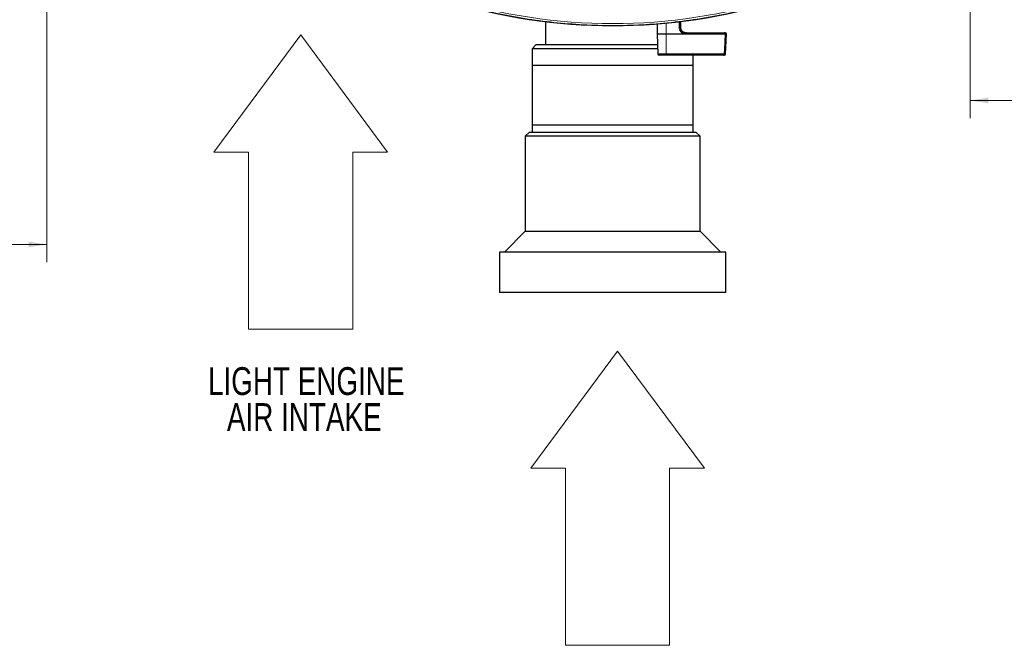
# Paper-space layout 'Sheet2' of a CAD drawing. Header units: millimetres. Extents: x 0 to 1118, y 0 to 864.
# Tile 66 of 79: x 748 to 925, y 411 to 523. Entities that reach past the tile are written whole.
import ezdxf

# ---------------------------------------------------------------- set-up
doc = ezdxf.new("R2010")
doc.units = ezdxf.units.MM
doc.styles.add('SLDTEXTSTYLE0', font='TXT', dxfattribs={"width": 0.75})
doc.dimstyles.new('SLDDIMSTYLE11', dxfattribs={"dimtxt": 3.175, "dimasz": 3.302, "dimexe": 0, "dimexo": 0.0625, "dimgap": 0.79375, "dimtad": 0, "dimtih": 1, "dimtoh": 1, "dimdec": 1, "dimlfac": 4, "dimrnd": 1e-09, "dimzin": 4, "dimdsep": 46, "dimtxsty": 'SLDTEXTSTYLE0', "dimsah": 1, "dimcen": 0.09, "dimadec": 0, "dimazin": 1, "dimtfac": 1, "dimtdec": 3, "dimtofl": 0, "dimtmove": 0, "dimatfit": 3, "dimfxl": 1, "dimfrac": 2, "dimtolj": 1, "dimtzin": 12, "dimarcsym": 0})

# ---------------------------------------------------------------- blocks, each defined once
blk = doc.blocks.new('_D_27')
at = {"color": 7, "linetype": 'Continuous', "lineweight": 0}
for p, q in [((752.56, 536.11), (752.56, 479.84)), ((627.56, 499.66), (627.56, 479.84)), ((690.44, 488.06), (689.47, 488.06)), ((689.47, 488.06), (689.47, 483.02)), ((700.99, 488.06), (701.96, 488.06)), ((701.96, 488.06), (701.96, 483.02)), ((627.56, 483.02), (660.42, 483.02)), ((689.47, 483.02), (690.44, 483.02)), ((701.96, 483.02), (700.99, 483.02)), ((752.56, 483.02), (720.45, 483.02))]:
    blk.add_line(p, q, dxfattribs=at)
at = {"color": 7, "linetype": 'Continuous', "lineweight": 18}
for points in [[(627.56, 483.02), (630.86, 482.51), (630.86, 483.52)], [(752.56, 483.02), (749.26, 483.52), (749.26, 482.51)]]:
    blk.add_solid(points, dxfattribs=at)
at = {"color": 7, "linetype": 'Continuous', "lineweight": 18, "char_height": 3.175, "attachment_point": 1, "style": 'SLDTEXTSTYLE0'}
for s, insert in [('500.0', (677.95, 487.11)), ('19.69', (690.44, 487.11)), ('MINIMUM RIGHT CLEARANCE', (660.89, 481.42))]:
    blk.add_mtext(s, dxfattribs=dict(at, insert=insert))
blk = doc.blocks.new('_D_28')
at = {"color": 7, "linetype": 'Continuous', "lineweight": 0}
for p, q in [((918.8, 536.11), (918.8, 505.74)), ((997.86, 513.95), (996.89, 513.95)), ((996.89, 513.95), (996.89, 508.91)), ((1008.41, 513.95), (1009.38, 513.95)), ((1009.38, 513.95), (1009.38, 508.91)), ((918.8, 508.91), (969.76, 508.91)), ((996.89, 508.91), (997.86, 508.91)), ((1009.38, 508.91), (1008.41, 508.91)), ((1043.8, 508.91), (1025.95, 508.91))]:
    blk.add_line(p, q, dxfattribs=at)
at = {"color": 7, "linetype": 'Continuous', "lineweight": 18}
for points in [[(918.8, 508.91), (922.1, 508.4), (922.1, 509.42)], [(1043.8, 508.91), (1040.5, 509.42), (1040.5, 508.4)]]:
    blk.add_solid(points, dxfattribs=at)
at = {"color": 7, "linetype": 'Continuous', "lineweight": 18, "char_height": 3.175, "attachment_point": 1, "style": 'SLDTEXTSTYLE0'}
for s, insert in [('500.0', (985.36, 513)), ('19.69', (997.86, 513)), ('MINIMUM LEFT CLEARANCE', (970.23, 507.32))]:
    blk.add_mtext(s, dxfattribs=dict(at, insert=insert))
blk = doc.blocks.new('SW_NOTE_0_15')
at = {"color": 0, "linetype": 'Continuous', "lineweight": 0, "char_height": 5, "attachment_point": 2, "style": 'SLDTEXTSTYLE0'}
for s, insert in [('LIGHT ENGINE', (22.03, 6.45)), ('AIR INTAKE', (21.68, -0.02))]:
    blk.add_mtext(s, dxfattribs=dict(at, insert=insert))

psp = doc.layouts.new('Sheet2')

# ---------------------------------------------------------------- linework, layer by layer
at = {"color": 7, "linetype": 'Continuous', "lineweight": 25}
for p, q in [((842.303437, 523.106758), (842.303437, 518.989683)), ((866.701907, 522.06007), (866.681398, 523.150361)), ((862.460989, 522.69209), (862.428437, 520.827183)), ((866.701241, 522.05973), (866.701904, 522.060068)), ((862.428437, 520.827183), (862.550964, 517.318458)), ((864.045926, 520.827183), (862.428437, 520.827183)), ((874.703086, 520.827183), (864.045926, 520.827183)), ((867.622435, 521.077183), (874.565003, 521.077183)), ((874.703288, 520.827183), (874.703086, 520.827183)), ((874.750752, 517.314847), (874.92465, 520.825421)), ((874.927018, 520.825423), (874.926821, 520.833402)), ((840.678437, 518.989683), (839.928437, 518.239683)), ((839.928437, 518.239683), (839.928437, 515.239683)), ((862.518794, 518.239683), (839.928437, 518.239683)), ((840.678437, 518.989683), (862.492604, 518.989683)), ((864.016759, 517.077183), (862.800812, 517.077183)), ((874.389881, 517.077183), (864.016759, 517.077183)), ((868.928437, 515.239683), (868.928437, 517.077183)), ((874.3526, 517.077183), (874.388575, 517.077183)), ((839.922187, 515.239683), (839.922187, 504.489683)), ((868.934687, 515.239683), (839.922187, 515.239683)), ((868.934687, 504.489683), (868.934687, 515.239683)), ((868.934687, 504.489683), (839.922187, 504.489683)), ((839.928437, 504.489683), (839.928437, 503.239683)), ((868.928437, 503.239683), (868.928437, 504.489683)), ((839.428437, 503.239683), (838.678437, 502.489683)), ((838.678437, 502.489683), (838.678437, 485.388377)), ((870.178437, 502.489683), (838.678437, 502.489683)), ((839.428437, 503.239683), (869.428437, 503.239683)), ((870.178437, 502.489683), (869.428437, 503.239683)), ((870.178437, 485.388377), (870.178437, 502.489683)), ((838.678437, 485.388377), (834.928437, 481.638377)), ((838.678437, 485.388377), (870.178437, 485.388377)), ((873.928437, 481.638377), (870.178437, 485.388377)), ((834.053437, 481.638377), (834.053437, 474.364683)), ((874.803437, 481.638377), (834.053437, 481.638377)), ((874.803437, 474.364683), (874.803437, 481.638377)), ((874.803437, 474.364683), (834.053437, 474.364683))]:
    psp.add_line(p, q, dxfattribs=at)
at = {"color": 7, "linetype": 'Continuous', "lineweight": 18}
for p, q in [((866.582307, 523.136315), (866.599987, 522.05973)), ((866.701241, 522.05973), (866.680732, 523.150266)), ((864.043185, 522.832249), (864.045926, 520.827183)), ((866.599987, 522.05973), (866.701241, 522.05973)), ((798.248084, 520.734641), (782.625261, 499.641829)), ((798.248084, 520.734641), (813.875261, 499.641829)), ((864.036329, 517.318458), (864.045926, 520.827183)), ((874.702976, 520.831546), (867.682413, 520.831546)), ((874.703086, 520.827183), (874.702976, 520.831546)), ((862.550964, 517.318458), (864.036329, 517.318458)), ((864.036329, 517.318458), (874.526575, 517.318458)), ((788.875261, 499.641829), (782.625261, 499.641829)), ((788.875261, 467.788169), (788.875261, 499.641829)), ((807.625261, 467.788169), (807.625261, 499.641829)), ((807.625261, 499.641829), (813.875261, 499.641829)), ((788.875261, 467.788169), (807.625261, 467.788169)), ((855.308731, 463.847495), (839.685908, 442.754683)), ((855.308731, 463.847495), (870.935908, 442.754683)), ((845.935908, 442.754683), (839.685908, 442.754683)), ((845.935908, 410.901023), (845.935908, 442.754683)), ((864.685908, 410.901023), (864.685908, 442.754683)), ((864.685908, 442.754683), (870.935908, 442.754683)), ((845.935908, 410.901023), (864.685908, 410.901023))]:
    psp.add_line(p, q, dxfattribs=at)
at = {"color": 7, "linetype": 'Continuous', "lineweight": 18, "flags": 128}
for points in [[(866.39643, 522.05973), (866.388145, 522.559608), (866.379065, 523.107508)], [(874.526575, 517.318458), (874.564762, 518.075876), (874.703288, 520.827183)], [(874.702976, 520.831546), (874.699918, 520.879694), (874.691791, 520.925869), (874.678898, 520.968334), (874.661724, 521.005495), (874.640916, 521.035955), (874.617254, 521.058568), (874.591629, 521.072485), (874.565003, 521.077183)], [(874.526575, 517.318458), (874.523153, 517.270945), (874.514834, 517.225498), (874.501923, 517.183788), (874.484895, 517.147348), (874.464375, 517.117515), (874.441119, 517.095387), (874.415979, 517.081776), (874.389881, 517.077183)]]:
    psp.add_lwpolyline(points, dxfattribs=at)
at = {"color": 7, "linetype": 'Continuous', "lineweight": 25}
for centre, radius, start, end in [((854.428437, 622.368959), 100, 252.64406893, 287.35593107), ((854.428437, 622.368959), 99.995711, 252.64419141, 287.35580859), ((874.676999, 520.827183), 0.25, 1.46560747, 90.00044864), ((862.800812, 517.327183), 0.25, 182, 270), ((874.503061, 517.327183), 0.25, 269.99999021, 357.09007115)]:
    psp.add_arc(centre, radius, start, end, dxfattribs=at)
at = {"color": 7, "linetype": 'Continuous', "lineweight": 18}
for centre, radius, start, end in [((866.498209, 518.172006), 3.889056, 88.50036499, 91.49963501), ((867.382704, 520.888506), 0.305074, 349.23920256, 38.20402161), ((863.260777, 517.259931), 0.777757, 346.4102538, 4.31564014)]:
    psp.add_arc(centre, radius, start, end, dxfattribs=at)
psp.add_ellipse((854.428437, 621.624003), major_axis=(0, 98.88162), ratio=0.9999825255, start_param=2.8369081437, end_param=3.4462771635, dxfattribs=at)
for points, knots in [([(884.240766, 526.979938), (883.924048, 526.881436), (882.340195, 526.388845), (879.028788, 525.458896), (874.260636, 524.35316), (868.989233, 523.427684), (863.695915, 522.787355), (858.39324, 522.437662), (853.094798, 522.372962), (847.792411, 522.587878), (842.510779, 523.08119), (837.273956, 523.849062), (832.551412, 524.806456), (828.332283, 525.857409), (825.854834, 526.605761), (824.616108, 526.979938)], [0, 0, 0, 0, 0.0164876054, 0.0824516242, 0.17077204, 0.259162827, 0.3474822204, 0.4345725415, 0.5219358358, 0.6094393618, 0.6969442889, 0.7843108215, 0.8714033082, 0.9357015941, 1, 1, 1, 1]), ([(867.682413, 520.831546), (867.576712, 520.838929), (867.331966, 520.856025), (866.972574, 521.012338), (866.65909, 521.288375), (866.443645, 521.650283), (866.412157, 521.923342), (866.39643, 522.05973)], [0, 0, 0, 0, 0.1640416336, 0.379832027, 0.5885842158, 0.7945051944, 1, 1, 1, 1]), ([(874.924938, 520.833354), (874.920946, 520.833422), (874.912632, 520.833563), (874.833672, 520.832924), (874.74654, 520.832005), (874.702976, 520.831546)], [0, 0, 0, 0, 0.3159633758, 0.6579939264, 1, 1, 1, 1]), ([(874.526575, 517.318458), (874.570325, 517.317534), (874.657838, 517.315686), (874.738185, 517.314388), (874.747145, 517.31467), (874.751519, 517.314808)], [0, 0, 0, 0, 0.3384897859, 0.6770774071, 1, 1, 1, 1])]:
    psp.add_open_spline(points, degree=3, knots=knots, dxfattribs=at)
at = {"color": 7, "linetype": 'Continuous', "lineweight": 25}
for points, knots in [([(866.599987, 522.05973), (866.612462, 521.950604), (866.63745, 521.732009), (866.808928, 521.442215), (867.058489, 521.221337), (867.344321, 521.096648), (867.5384, 521.083064), (867.622435, 521.077183)], [0, 0, 0, 0, 0.2043982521, 0.4094410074, 0.6179662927, 0.834583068, 1, 1, 1, 1]), ([(867.712828, 521.077183), (867.598414, 521.088258), (867.369898, 521.110378), (867.064363, 521.285107), (866.83576, 521.542365), (866.72017, 521.817459), (866.706325, 521.994665), (866.701241, 522.05973)], [0, 0, 0, 0, 0.2211307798, 0.4416593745, 0.659378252, 0.8749317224, 1, 1, 1, 1]), ([(874.567903, 521.077183), (874.56366, 521.077183), (874.550581, 521.077183), (874.533536, 521.077183), (874.52202, 521.077183)], [0, 0, 0, 0, 0.3244209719, 1, 1, 1, 1]), ([(874.565003, 521.077183), (874.586795, 521.077183), (874.63038, 521.077183), (874.670023, 521.077183), (874.674184, 521.077183), (874.6762, 521.077183)], [0, 0, 0, 0, 0.3401407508, 0.6802842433, 1, 1, 1, 1]), ([(874.925518, 520.825377), (874.921506, 520.825307), (874.913226, 520.825164), (874.833996, 520.825803), (874.746857, 520.826723), (874.703288, 520.827183)], [0, 0, 0, 0, 0.3196243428, 0.659815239, 1, 1, 1, 1]), ([(874.478157, 517.077183), (874.470279, 517.077183), (874.450849, 517.077183), (874.412613, 517.077183), (874.389881, 517.077183)], [0, 0, 0, 0, 0.4054630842, 1, 1, 1, 1])]:
    psp.add_open_spline(points, degree=3, knots=knots, dxfattribs=at)

# ---------------------------------------------------------------- block references
at = {"color": 7, "linetype": 'Continuous', "lineweight": 0}
psp.add_blockref('SW_NOTE_0_15', (777.220979, 454.485645), dxfattribs=at)

# ---------------------------------------------------------------- dimensions: what is measured, and where the dimension line sits
at = {"color": 7, "linetype": 'Continuous', "lineweight": 18}
for base, p1, p2, text, picture, middle in [((752.557726, 483.015729), (627.557726, 500.926562), (752.557726, 537.377183), '<>\\PMINIMUM RIGHT CLEARANCE', '_D_27', (690.437452, 483.015729)), ((1043.799148, 508.910442), (918.799148, 537.377183), (1043.799148, 506.142431), '<>\\PMINIMUM LEFT CLEARANCE', '_D_28', (997.85522, 508.910442))]:
    dim = psp.add_linear_dim(base=base, p1=p1, p2=p2, text=text, dimstyle='SLDDIMSTYLE11', dxfattribs=at)
    dim.commit()
    dim.dimension.update_dxf_attribs({"geometry": picture, "text_midpoint": middle, "dimtype": 160})

doc.saveas('drawing.dxf')
